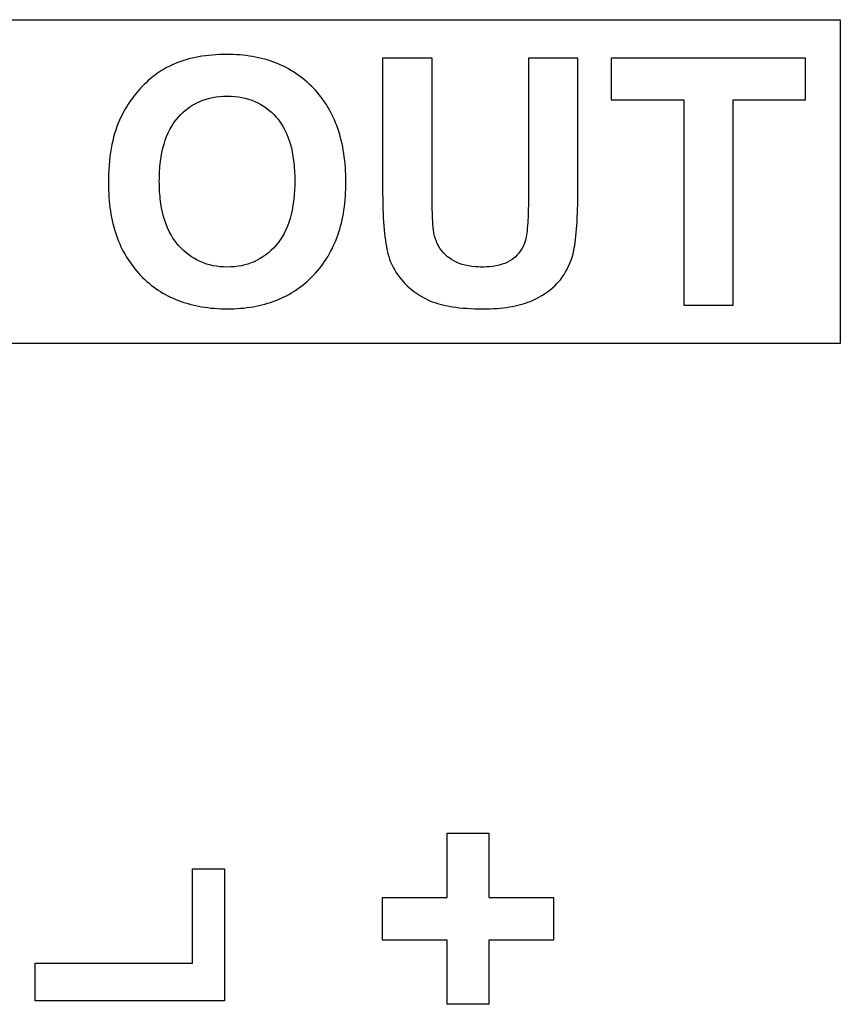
# Model space of a CAD drawing. Extents: x 44 to 148, y -85 to -25.
# Tile 23 of 58: x 91.89 to 96.95, y -31.71 to -25.63. Entities that reach past the tile are written whole.
import ezdxf

# ---------------------------------------------------------------- set-up
doc = ezdxf.new("R2010")
doc.units = 0
doc.layers.add('BLACK', color=7, linetype='CONTINUOUS')

msp = doc.modelspace()

# ---------------------------------------------------------------- linework, layer by layer
at = {"layer": 'BLACK', "linetype": 'CONTINUOUS'}
for p, q in [((87.397647, -25.633191), (96.953818, -25.633191)), ((96.953818, -25.633191), (96.953818, -27.632733)), ((92.878539, -25.893478), (92.86036, -25.900285)), ((92.897053, -25.887141), (92.878539, -25.893478)), ((92.915903, -25.881274), (92.897053, -25.887141)), ((92.935087, -25.875876), (92.915903, -25.881274)), ((92.954605, -25.870947), (92.935087, -25.875876)), ((92.974459, -25.866488), (92.954605, -25.870947)), ((92.994648, -25.862498), (92.974459, -25.866488)), ((93.015172, -25.858977), (92.994648, -25.862498)), ((93.03603, -25.855926), (93.015172, -25.858977)), ((93.057223, -25.853344), (93.03603, -25.855926)), ((93.078751, -25.851232), (93.057223, -25.853344)), ((93.100615, -25.849589), (93.078751, -25.851232)), ((93.122812, -25.848416), (93.100615, -25.849589)), ((93.145345, -25.847712), (93.122812, -25.848416)), ((93.168213, -25.847477), (93.145345, -25.847712)), ((93.188965, -25.84768), (93.168213, -25.847477)), ((93.209456, -25.848291), (93.188965, -25.84768)), ((93.229686, -25.849309), (93.209456, -25.848291)), ((93.249655, -25.850734), (93.229686, -25.849309)), ((93.269362, -25.852566), (93.249655, -25.850734)), ((93.288808, -25.854806), (93.269362, -25.852566)), ((93.307994, -25.857452), (93.288808, -25.854806)), ((93.326917, -25.860506), (93.307994, -25.857452)), ((93.34558, -25.863966), (93.326917, -25.860506)), ((93.363982, -25.867834), (93.34558, -25.863966)), ((93.382122, -25.872109), (93.363982, -25.867834)), ((93.400001, -25.876792), (93.382122, -25.872109)), ((93.417619, -25.881881), (93.400001, -25.876792)), ((93.434976, -25.887378), (93.417619, -25.881881)), ((93.452072, -25.893281), (93.434976, -25.887378)), ((93.468907, -25.899592), (93.452072, -25.893281)), ((94.435101, -25.870924), (94.129919, -25.870924)), ((94.129919, -25.870924), (94.129919, -26.682421)), ((94.435101, -26.698175), (94.435101, -25.870924)), ((95.334525, -25.870924), (95.02971, -25.870924)), ((95.02971, -25.870924), (95.02971, -26.71576)), ((95.334525, -26.669965), (95.334525, -25.870924)), ((96.739532, -25.870924), (95.539323, -25.870924)), ((95.539323, -25.870924), (95.539323, -26.128845)), ((96.739532, -26.128845), (96.739532, -25.870924)), ((92.753026, -25.955786), (92.740758, -25.964164)), ((92.765424, -25.94778), (92.753026, -25.955786)), ((92.777951, -25.940147), (92.765424, -25.94778)), ((92.796982, -25.929394), (92.777951, -25.940147)), ((92.816303, -25.919479), (92.796982, -25.929394)), ((92.835914, -25.910401), (92.816303, -25.919479)), ((92.842515, -25.907561), (92.835914, -25.910401)), ((92.86036, -25.900285), (92.842515, -25.907561)), ((93.48548, -25.90631), (93.468907, -25.899592)), ((93.501792, -25.913435), (93.48548, -25.90631)), ((93.517843, -25.920968), (93.501792, -25.913435)), ((93.533633, -25.928907), (93.517843, -25.920968)), ((93.549161, -25.937254), (93.533633, -25.928907)), ((93.564429, -25.946007), (93.549161, -25.937254)), ((93.579435, -25.955168), (93.564429, -25.946007)), ((93.59418, -25.964736), (93.579435, -25.955168)), ((92.681345, -26.011634), (92.669849, -26.022244)), ((92.69297, -26.001396), (92.681345, -26.011634)), ((92.704724, -25.99153), (92.69297, -26.001396)), ((92.716606, -25.982036), (92.704724, -25.99153)), ((92.728617, -25.972914), (92.716606, -25.982036)), ((92.740758, -25.964164), (92.728617, -25.972914)), ((93.608664, -25.974711), (93.59418, -25.964736)), ((93.622887, -25.985094), (93.608664, -25.974711)), ((93.636848, -25.995883), (93.622887, -25.985094)), ((93.650549, -26.00708), (93.636848, -25.995883)), ((93.663988, -26.018684), (93.650549, -26.00708)), ((93.677166, -26.030695), (93.663988, -26.018684)), ((92.615172, -26.079915), (92.605065, -26.092071)), ((92.62557, -26.067948), (92.615172, -26.079915)), ((92.636261, -26.05617), (92.62557, -26.067948)), ((92.647243, -26.044581), (92.636261, -26.05617)), ((92.658482, -26.033226), (92.647243, -26.044581)), ((92.669849, -26.022244), (92.658482, -26.033226)), ((93.690083, -26.043113), (93.677166, -26.030695)), ((93.702739, -26.055938), (93.690083, -26.043113)), ((93.715068, -26.069103), (93.702739, -26.055938)), ((93.727006, -26.082587), (93.715068, -26.069103)), ((92.576498, -26.129672), (92.567559, -26.142583)), ((92.585728, -26.116949), (92.576498, -26.129672)), ((92.595251, -26.104416), (92.585728, -26.116949)), ((92.605065, -26.092071), (92.595251, -26.104416)), ((92.982432, -26.146897), (93.001151, -26.138187)), ((93.001151, -26.138187), (93.020442, -26.130502)), ((93.020442, -26.130502), (93.040306, -26.123841)), ((93.040306, -26.123841), (93.060742, -26.118206)), ((93.060742, -26.118206), (93.081751, -26.113595)), ((93.081751, -26.113595), (93.103332, -26.110008)), ((93.103332, -26.110008), (93.125486, -26.107447)), ((93.125486, -26.107447), (93.148212, -26.10591)), ((93.148212, -26.10591), (93.17151, -26.105397)), ((93.17151, -26.105397), (93.194759, -26.105904)), ((93.194759, -26.105904), (93.217426, -26.107424)), ((93.217426, -26.107424), (93.239512, -26.109957)), ((93.239512, -26.109957), (93.261018, -26.113503)), ((93.261018, -26.113503), (93.281942, -26.118063)), ((93.281942, -26.118063), (93.302285, -26.123635)), ((93.302285, -26.123635), (93.322047, -26.130221)), ((93.322047, -26.130221), (93.341229, -26.137821)), ((93.341229, -26.137821), (93.359829, -26.146433)), ((93.738552, -26.096389), (93.727006, -26.082587)), ((93.749708, -26.110509), (93.738552, -26.096389)), ((93.760471, -26.124948), (93.749708, -26.110509)), ((93.770844, -26.139705), (93.760471, -26.124948)), ((93.780825, -26.154781), (93.770844, -26.139705)), ((95.539323, -26.128845), (95.987386, -26.128845)), ((95.987386, -26.128845), (95.987386, -27.395)), ((96.292568, -27.395), (96.292568, -26.128845)), ((96.292568, -26.128845), (96.739532, -26.128845)), ((92.534723, -26.196118), (92.527244, -26.209974)), ((92.542494, -26.182451), (92.534723, -26.196118)), ((92.550557, -26.168973), (92.542494, -26.182451)), ((92.558912, -26.155684), (92.550557, -26.168973)), ((92.567559, -26.142583), (92.558912, -26.155684)), ((92.897424, -26.205815), (92.913281, -26.191982)), ((92.913281, -26.191982), (92.92971, -26.179174)), ((92.92971, -26.179174), (92.946711, -26.16739)), ((92.946711, -26.16739), (92.964286, -26.156631)), ((92.964286, -26.156631), (92.982432, -26.146897)), ((93.359829, -26.146433), (93.377848, -26.156059)), ((93.377848, -26.156059), (93.395286, -26.166697)), ((93.395286, -26.166697), (93.412143, -26.17835)), ((93.412143, -26.17835), (93.428419, -26.191015)), ((93.428419, -26.191015), (93.444114, -26.204693)), ((93.790414, -26.170175), (93.780825, -26.154781)), ((93.799612, -26.185888), (93.790414, -26.170175)), ((93.808419, -26.201919), (93.799612, -26.185888)), ((92.506559, -26.252676), (92.498219, -26.272658)), ((92.513162, -26.238253), (92.506559, -26.252676)), ((92.520057, -26.224019), (92.513162, -26.238253)), ((92.527244, -26.209974), (92.520057, -26.224019)), ((92.84038, -26.271423), (92.853453, -26.25347)), ((92.853453, -26.25347), (92.867428, -26.236556)), ((92.867428, -26.236556), (92.88214, -26.220673)), ((92.88214, -26.220673), (92.897424, -26.205815)), ((93.444114, -26.204693), (93.459228, -26.219385)), ((93.459228, -26.219385), (93.473761, -26.23509)), ((93.473761, -26.23509), (93.480771, -26.243304)), ((93.480771, -26.243304), (93.494123, -26.260517)), ((93.494123, -26.260517), (93.506585, -26.278778)), ((93.816834, -26.218268), (93.808419, -26.201919)), ((93.824858, -26.234936), (93.816834, -26.218268)), ((93.83249, -26.251922), (93.824858, -26.234936)), ((93.839732, -26.269226), (93.83249, -26.251922)), ((92.483152, -26.314367), (92.476426, -26.336092)), ((92.490416, -26.293222), (92.483152, -26.314367)), ((92.498219, -26.272658), (92.490416, -26.293222)), ((92.80657, -26.331517), (92.816938, -26.310447)), ((92.816938, -26.310447), (92.828208, -26.290416)), ((92.828208, -26.290416), (92.84038, -26.271423)), ((93.506585, -26.278778), (93.518157, -26.298087)), ((93.518157, -26.298087), (93.528839, -26.318443)), ((93.528839, -26.318443), (93.538631, -26.339847)), ((93.846581, -26.28685), (93.839732, -26.269226)), ((93.853039, -26.304791), (93.846581, -26.28685)), ((93.859106, -26.323051), (93.853039, -26.304791)), ((93.864782, -26.341629), (93.859106, -26.323051)), ((92.464588, -26.381287), (92.459476, -26.404756)), ((92.470238, -26.358399), (92.464588, -26.381287)), ((92.476426, -26.336092), (92.470238, -26.358399)), ((92.780874, -26.400962), (92.788538, -26.376774)), ((92.788538, -26.376774), (92.797103, -26.353626)), ((92.797103, -26.353626), (92.80657, -26.331517)), ((93.538631, -26.339847), (93.547532, -26.362298)), ((93.547532, -26.362298), (93.555543, -26.385797)), ((93.870066, -26.360526), (93.864782, -26.341629)), ((93.874958, -26.379741), (93.870066, -26.360526)), ((93.87946, -26.399275), (93.874958, -26.379741)), ((92.454902, -26.428805), (92.450866, -26.453436)), ((92.459476, -26.404756), (92.454902, -26.428805)), ((92.768252, -26.452453), (92.774112, -26.426188)), ((92.774112, -26.426188), (92.780874, -26.400962)), ((93.555543, -26.385797), (93.562665, -26.410343)), ((93.562665, -26.410343), (93.568896, -26.435937)), ((93.568896, -26.435937), (93.574237, -26.462579)), ((93.883569, -26.419127), (93.87946, -26.399275)), ((93.887288, -26.439297), (93.883569, -26.419127)), ((93.890615, -26.459786), (93.887288, -26.439297)), ((92.444409, -26.504441), (92.441987, -26.530815)), ((92.447368, -26.478648), (92.444409, -26.504441)), ((92.450866, -26.453436), (92.447368, -26.478648)), ((92.759236, -26.5081), (92.763293, -26.479757)), ((92.763293, -26.479757), (92.768252, -26.452453)), ((93.574237, -26.462579), (93.578687, -26.490268)), ((93.578687, -26.490268), (93.582248, -26.519005)), ((93.89355, -26.480593), (93.890615, -26.459786)), ((93.896094, -26.501719), (93.89355, -26.480593)), ((93.898247, -26.523163), (93.896094, -26.501719)), ((92.440104, -26.55777), (92.438759, -26.585306)), ((92.441987, -26.530815), (92.440104, -26.55777)), ((92.753826, -26.567904), (92.754841, -26.552563)), ((92.754841, -26.552563), (92.75608, -26.537482)), ((92.75608, -26.537482), (92.757546, -26.522661)), ((92.757546, -26.522661), (92.759236, -26.5081)), ((93.582248, -26.519005), (93.583694, -26.533766)), ((93.583694, -26.533766), (93.584918, -26.548789)), ((93.584918, -26.548789), (93.58592, -26.564074)), ((93.58592, -26.564074), (93.586699, -26.579621)), ((93.900008, -26.544926), (93.898247, -26.523163)), ((93.901378, -26.567007), (93.900008, -26.544926)), ((92.437952, -26.613423), (92.437779, -26.631863)), ((92.438759, -26.585306), (92.437952, -26.613423)), ((92.752023, -26.631863), (92.752136, -26.615483)), ((92.752136, -26.615483), (92.752474, -26.599364)), ((92.752474, -26.599364), (92.753038, -26.583504)), ((92.753038, -26.583504), (92.753826, -26.567904)), ((93.586699, -26.579621), (93.587255, -26.59543)), ((93.587255, -26.59543), (93.587589, -26.6115)), ((93.587589, -26.6115), (93.5877, -26.627833)), ((93.902357, -26.589406), (93.901378, -26.567007)), ((93.902944, -26.612124), (93.902357, -26.589406)), ((93.90314, -26.63516), (93.902944, -26.612124)), ((92.437779, -26.631863), (92.437683, -26.642121)), ((92.437683, -26.642121), (92.437877, -26.664638)), ((92.437877, -26.664638), (92.43846, -26.68685)), ((92.43846, -26.68685), (92.439431, -26.708759)), ((92.752139, -26.647997), (92.752023, -26.631863)), ((92.752485, -26.663887), (92.752139, -26.647997)), ((92.753063, -26.679531), (92.752485, -26.663887)), ((92.753872, -26.694929), (92.753063, -26.679531)), ((93.586673, -26.676604), (93.585874, -26.692341)), ((93.587244, -26.660607), (93.586673, -26.676604)), ((93.587586, -26.64435), (93.587244, -26.660607)), ((93.5877, -26.627833), (93.587586, -26.64435)), ((93.901391, -26.702721), (93.902363, -26.680513)), ((93.902363, -26.680513), (93.902945, -26.657993)), ((93.902945, -26.657993), (93.90314, -26.63516)), ((94.129919, -26.682421), (94.129949, -26.698259)), ((95.334428, -26.703591), (95.334501, -26.686935)), ((95.334501, -26.686935), (95.334525, -26.669965)), ((92.439431, -26.708759), (92.440791, -26.730363)), ((92.440791, -26.730363), (92.44254, -26.751663)), ((92.754912, -26.710082), (92.753872, -26.694929)), ((92.756183, -26.724989), (92.754912, -26.710082)), ((92.757686, -26.739651), (92.756183, -26.724989)), ((92.761384, -26.768239), (92.757686, -26.739651)), ((93.582108, -26.737996), (93.580396, -26.752694)), ((93.583591, -26.723037), (93.582108, -26.737996)), ((93.584847, -26.707819), (93.583591, -26.723037)), ((93.585874, -26.692341), (93.584847, -26.707819)), ((93.896146, -26.767468), (93.898283, -26.746198)), ((93.898283, -26.746198), (93.900031, -26.724616)), ((93.900031, -26.724616), (93.901391, -26.702721)), ((94.129949, -26.698259), (94.130037, -26.713854)), ((94.130037, -26.713854), (94.130183, -26.729205)), ((94.130183, -26.729205), (94.130389, -26.744314)), ((94.130389, -26.744314), (94.130975, -26.7738)), ((94.435145, -26.722226), (94.435101, -26.698175)), ((94.435278, -26.745195), (94.435145, -26.722226)), ((94.4355, -26.767083), (94.435278, -26.745195)), ((95.029657, -26.738025), (95.029498, -26.759483)), ((95.02971, -26.71576), (95.029657, -26.738025)), ((95.333917, -26.751676), (95.334136, -26.735962)), ((95.334136, -26.735962), (95.334306, -26.719934)), ((95.334306, -26.719934), (95.334428, -26.703591)), ((92.44254, -26.751663), (92.444677, -26.77266)), ((92.444677, -26.77266), (92.447202, -26.793352)), ((92.447202, -26.793352), (92.450116, -26.81374)), ((92.766006, -26.795845), (92.761384, -26.768239)), ((92.771553, -26.82247), (92.766006, -26.795845)), ((93.571265, -26.808891), (93.56533, -26.835431)), ((93.576287, -26.781312), (93.571265, -26.808891)), ((93.580396, -26.752694), (93.576287, -26.781312)), ((93.887404, -26.8294), (93.890706, -26.809069)), ((93.890706, -26.809069), (93.89362, -26.788424)), ((93.89362, -26.788424), (93.896146, -26.767468)), ((94.130975, -26.7738), (94.131797, -26.802314)), ((94.131797, -26.802314), (94.132853, -26.829854)), ((94.435811, -26.787888), (94.4355, -26.767083)), ((94.43621, -26.807612), (94.435811, -26.787888)), ((94.436698, -26.826253), (94.43621, -26.807612)), ((95.028863, -26.799978), (95.028386, -26.819015)), ((95.029233, -26.780134), (95.028863, -26.799978)), ((95.029498, -26.759483), (95.029233, -26.780134)), ((95.332092, -26.825533), (95.332968, -26.796933)), ((95.332968, -26.796933), (95.333333, -26.782161)), ((95.333333, -26.782161), (95.333649, -26.767075)), ((95.333649, -26.767075), (95.333917, -26.751676)), ((92.450116, -26.81374), (92.453419, -26.833824)), ((92.453419, -26.833824), (92.45711, -26.853603)), ((92.45711, -26.853603), (92.46119, -26.873079)), ((92.778025, -26.848112), (92.771553, -26.82247)), ((92.785421, -26.872773), (92.778025, -26.848112)), ((93.558483, -26.860932), (93.550722, -26.885394)), ((93.56533, -26.835431), (93.558483, -26.860932)), ((93.875164, -26.888518), (93.879633, -26.869125)), ((93.879633, -26.869125), (93.883712, -26.849419)), ((93.883712, -26.849419), (93.887404, -26.8294)), ((94.132853, -26.829854), (94.134144, -26.856421)), ((94.134144, -26.856421), (94.135669, -26.882015)), ((94.437275, -26.843813), (94.436698, -26.826253)), ((94.43794, -26.860291), (94.437275, -26.843813)), ((94.438694, -26.875687), (94.43794, -26.860291)), ((95.027115, -26.854667), (95.026321, -26.871282)), ((95.027804, -26.837244), (95.027115, -26.854667)), ((95.028386, -26.819015), (95.027804, -26.837244)), ((95.329757, -26.878965), (95.331022, -26.852878)), ((95.331022, -26.852878), (95.332092, -26.825533)), ((92.46119, -26.873079), (92.465658, -26.89225)), ((92.465658, -26.89225), (92.470515, -26.911118)), ((92.470515, -26.911118), (92.47576, -26.929681)), ((92.47576, -26.929681), (92.481394, -26.94794)), ((92.793741, -26.896453), (92.785421, -26.872773)), ((92.802986, -26.91915), (92.793741, -26.896453)), ((92.813156, -26.940866), (92.802986, -26.91915)), ((93.542048, -26.908817), (93.532461, -26.931201)), ((93.550722, -26.885394), (93.542048, -26.908817)), ((93.859428, -26.944822), (93.865062, -26.926367)), ((93.865062, -26.926367), (93.870308, -26.907599)), ((93.870308, -26.907599), (93.875164, -26.888518)), ((94.135669, -26.882015), (94.13743, -26.906636)), ((94.13743, -26.906636), (94.139425, -26.930284)), ((94.139425, -26.930284), (94.141654, -26.952958)), ((94.439992, -26.896752), (94.438694, -26.875687)), ((94.441489, -26.915383), (94.439992, -26.896752)), ((94.443186, -26.931579), (94.441489, -26.915383)), ((95.022707, -26.923079), (95.020761, -26.942251)), ((95.024415, -26.902091), (95.022707, -26.923079)), ((95.025421, -26.88709), (95.024415, -26.902091)), ((95.026321, -26.871282), (95.025421, -26.88709)), ((95.324793, -26.949689), (95.326642, -26.927371)), ((95.326642, -26.927371), (95.328297, -26.903797)), ((95.328297, -26.903797), (95.329757, -26.878965)), ((92.481394, -26.94794), (92.487417, -26.965895)), ((92.487417, -26.965895), (92.493828, -26.983546)), ((92.493828, -26.983546), (92.500627, -27.000893)), ((92.82425, -26.9616), (92.813156, -26.940866)), ((92.836268, -26.981352), (92.82425, -26.9616)), ((92.849211, -27.000122), (92.836268, -26.981352)), ((93.510548, -26.972852), (93.498221, -26.992119)), ((93.521961, -26.952546), (93.510548, -26.972852)), ((93.532461, -26.931201), (93.521961, -26.952546)), ((93.840195, -26.998311), (93.846995, -26.980794)), ((93.846995, -26.980794), (93.853406, -26.962964)), ((93.853406, -26.962964), (93.859428, -26.944822)), ((94.141654, -26.952958), (94.144119, -26.974659)), ((94.144119, -26.974659), (94.146818, -26.995388)), ((94.445759, -26.949388), (94.443186, -26.931579)), ((94.446458, -26.953164), (94.445759, -26.949388)), ((94.450575, -26.970424), (94.446458, -26.953164)), ((94.455646, -26.987034), (94.450575, -26.970424)), ((94.461669, -27.002994), (94.455646, -26.987034)), ((95.016154, -26.975146), (95.012033, -26.994277)), ((95.018577, -26.959606), (95.016154, -26.975146)), ((95.020761, -26.942251), (95.018577, -26.959606)), ((95.318079, -27.009105), (95.320512, -26.990556)), ((95.320512, -26.990556), (95.32275, -26.970751)), ((95.32275, -26.970751), (95.324793, -26.949689)), ((92.500627, -27.000893), (92.507815, -27.017936)), ((92.507815, -27.017936), (92.515392, -27.034675)), ((92.515392, -27.034675), (92.523357, -27.051109)), ((92.523357, -27.051109), (92.531711, -27.067239)), ((92.863078, -27.017911), (92.849211, -27.000122)), ((92.870359, -27.026437), (92.863078, -27.017911)), ((92.885446, -27.042674), (92.870359, -27.026437)), ((92.90103, -27.057864), (92.885446, -27.042674)), ((93.455965, -27.04364), (93.440588, -27.058706)), ((93.47083, -27.027536), (93.455965, -27.04364)), ((93.484982, -27.010347), (93.47083, -27.027536)), ((93.498221, -26.992119), (93.484982, -27.010347)), ((93.809112, -27.065253), (93.817465, -27.048987)), ((93.817465, -27.048987), (93.82543, -27.032408)), ((93.82543, -27.032408), (93.833007, -27.015516)), ((93.833007, -27.015516), (93.840195, -26.998311)), ((94.146818, -26.995388), (94.149752, -27.015143)), ((94.149752, -27.015143), (94.15292, -27.033925)), ((94.15292, -27.033925), (94.156323, -27.051733)), ((94.156323, -27.051733), (94.159961, -27.068569)), ((94.468646, -27.018303), (94.461669, -27.002994)), ((94.476576, -27.032961), (94.468646, -27.018303)), ((94.485459, -27.046969), (94.476576, -27.032961)), ((94.495295, -27.060327), (94.485459, -27.046969)), ((94.989776, -27.047137), (94.97906, -27.063245)), ((94.998844, -27.030272), (94.989776, -27.047137)), ((95.006263, -27.012653), (94.998844, -27.030272)), ((95.012033, -26.994277), (95.006263, -27.012653)), ((95.309612, -27.057212), (95.312629, -27.042433)), ((95.312629, -27.042433), (95.315451, -27.026397)), ((95.315451, -27.026397), (95.318079, -27.009105)), ((92.531711, -27.067239), (92.540453, -27.083066)), ((92.540453, -27.083066), (92.549584, -27.098588)), ((92.549584, -27.098588), (92.559103, -27.113806)), ((92.917113, -27.072006), (92.90103, -27.057864)), ((92.933694, -27.085101), (92.917113, -27.072006)), ((92.950773, -27.097148), (92.933694, -27.085101)), ((92.96835, -27.108148), (92.950773, -27.097148)), ((92.986425, -27.1181), (92.96835, -27.108148)), ((93.373955, -27.108577), (93.356016, -27.118447)), ((93.391382, -27.097668), (93.373955, -27.108577)), ((93.408296, -27.085719), (93.391382, -27.097668)), ((93.424698, -27.072732), (93.408296, -27.085719)), ((93.440588, -27.058706), (93.424698, -27.072732)), ((93.771811, -27.127192), (93.781719, -27.112176)), ((93.781719, -27.112176), (93.791238, -27.096848)), ((93.791238, -27.096848), (93.800369, -27.081207)), ((93.800369, -27.081207), (93.809112, -27.065253)), ((94.159961, -27.068569), (94.162699, -27.079576)), ((94.162699, -27.079576), (94.167455, -27.095973)), ((94.167455, -27.095973), (94.17299, -27.112235)), ((94.17299, -27.112235), (94.179304, -27.128362)), ((94.506084, -27.073034), (94.495295, -27.060327)), ((94.517826, -27.085091), (94.506084, -27.073034)), ((94.530521, -27.096497), (94.517826, -27.085091)), ((94.539515, -27.10374), (94.530521, -27.096497)), ((94.553861, -27.113888), (94.539515, -27.10374)), ((94.93702, -27.107037), (94.928526, -27.113514)), ((94.948921, -27.096727), (94.93702, -27.107037)), ((94.959895, -27.085991), (94.948921, -27.096727)), ((94.969941, -27.074831), (94.959895, -27.085991)), ((94.97906, -27.063245), (94.969941, -27.074831)), ((95.292472, -27.118108), (95.298926, -27.098428)), ((95.298926, -27.098428), (95.304639, -27.078129)), ((95.304639, -27.078129), (95.309612, -27.057212)), ((92.559103, -27.113806), (92.569011, -27.12872)), ((92.569011, -27.12872), (92.579308, -27.14333)), ((92.579308, -27.14333), (92.589993, -27.157636)), ((92.589993, -27.157636), (92.601066, -27.171637)), ((92.601066, -27.171637), (92.612529, -27.185335)), ((93.004998, -27.127004), (92.986425, -27.1181)), ((93.024069, -27.134861), (93.004998, -27.127004)), ((93.043638, -27.14167), (93.024069, -27.134861)), ((93.063705, -27.147432), (93.043638, -27.14167)), ((93.08427, -27.152146), (93.063705, -27.147432)), ((93.105333, -27.155812), (93.08427, -27.152146)), ((93.126894, -27.158431), (93.105333, -27.155812)), ((93.148953, -27.160003), (93.126894, -27.158431)), ((93.17151, -27.160526), (93.148953, -27.160003)), ((93.19406, -27.160007), (93.17151, -27.160526)), ((93.216098, -27.158448), (93.19406, -27.160007)), ((93.237623, -27.155851), (93.216098, -27.158448)), ((93.258636, -27.152214), (93.237623, -27.155851)), ((93.279137, -27.147539), (93.258636, -27.152214)), ((93.299125, -27.141825), (93.279137, -27.147539)), ((93.318601, -27.135071), (93.299125, -27.141825)), ((93.337565, -27.127279), (93.318601, -27.135071)), ((93.356016, -27.118447), (93.337565, -27.127279)), ((93.728294, -27.184127), (93.739756, -27.170362)), ((93.739756, -27.170362), (93.75083, -27.156285)), ((93.75083, -27.156285), (93.761515, -27.141894)), ((93.761515, -27.141894), (93.771811, -27.127192)), ((94.179304, -27.128362), (94.186398, -27.144353)), ((94.186398, -27.144353), (94.194271, -27.16021)), ((94.194271, -27.16021), (94.202923, -27.175931)), ((94.569147, -27.123038), (94.553861, -27.113888)), ((94.585374, -27.13119), (94.569147, -27.123038)), ((94.602541, -27.138344), (94.585374, -27.13119)), ((94.620648, -27.1445), (94.602541, -27.138344)), ((94.639695, -27.149657), (94.620648, -27.1445)), ((94.659683, -27.153816), (94.639695, -27.149657)), ((94.680611, -27.156977), (94.659683, -27.153816)), ((94.702479, -27.15914), (94.680611, -27.156977)), ((94.71758, -27.160027), (94.702479, -27.15914)), ((94.733099, -27.160471), (94.71758, -27.160027)), ((94.741015, -27.160526), (94.733099, -27.160471)), ((94.757022, -27.160317), (94.741015, -27.160526)), ((94.772528, -27.159691), (94.757022, -27.160317)), ((94.787533, -27.158646), (94.772528, -27.159691)), ((94.809102, -27.156295), (94.787533, -27.158646)), ((94.829543, -27.153004), (94.809102, -27.156295)), ((94.848858, -27.148773), (94.829543, -27.153004)), ((94.867046, -27.143602), (94.848858, -27.148773)), ((94.884106, -27.13749), (94.867046, -27.143602)), ((94.90004, -27.130439), (94.884106, -27.13749)), ((94.914846, -27.122447), (94.90004, -27.130439)), ((94.928526, -27.113514), (94.914846, -27.122447)), ((95.25925, -27.190648), (95.268667, -27.173441)), ((95.268667, -27.173441), (95.277342, -27.155615)), ((95.277342, -27.155615), (95.285278, -27.137171)), ((95.285278, -27.137171), (95.292472, -27.118108)), ((92.612529, -27.185335), (92.624379, -27.198728)), ((92.624379, -27.198728), (92.636618, -27.211817)), ((92.636618, -27.211817), (92.649187, -27.22453)), ((92.649187, -27.22453), (92.662025, -27.236839)), ((93.678815, -27.235873), (93.69164, -27.223498)), ((93.69164, -27.223498), (93.704204, -27.210718)), ((93.704204, -27.210718), (93.716443, -27.197579)), ((93.716443, -27.197579), (93.728294, -27.184127)), ((94.202923, -27.175931), (94.212354, -27.191517)), ((94.212354, -27.191517), (94.222565, -27.206967)), ((94.222565, -27.206967), (94.233555, -27.222283)), ((94.233555, -27.222283), (94.245324, -27.237463)), ((95.226558, -27.238562), (95.238196, -27.223209)), ((95.238196, -27.223209), (95.249093, -27.207238)), ((95.249093, -27.207238), (95.25925, -27.190648)), ((92.662025, -27.236839), (92.675133, -27.248744)), ((92.675133, -27.248744), (92.688511, -27.260246)), ((92.688511, -27.260246), (92.702158, -27.271344)), ((92.702158, -27.271344), (92.716075, -27.282039)), ((92.716075, -27.282039), (92.730262, -27.29233)), ((92.730262, -27.29233), (92.744719, -27.302218)), ((93.596378, -27.3016), (93.610771, -27.291659)), ((93.610771, -27.291659), (93.624902, -27.281314)), ((93.624902, -27.281314), (93.638772, -27.270562)), ((93.638772, -27.270562), (93.652381, -27.259405)), ((93.652381, -27.259405), (93.665728, -27.247842)), ((93.665728, -27.247842), (93.678815, -27.235873)), ((94.245324, -27.237463), (94.253613, -27.247376)), ((94.253613, -27.247376), (94.266733, -27.261811)), ((94.266733, -27.261811), (94.280678, -27.275725)), ((94.280678, -27.275725), (94.295447, -27.289117)), ((94.295447, -27.289117), (94.311041, -27.301987)), ((95.162317, -27.302275), (95.177522, -27.28965)), ((95.177522, -27.28965), (95.191936, -27.276472)), ((95.191936, -27.276472), (95.205558, -27.26274)), ((95.205558, -27.26274), (95.218387, -27.248454)), ((95.218387, -27.248454), (95.226558, -27.238562)), ((92.744719, -27.302218), (92.759445, -27.311702)), ((92.759445, -27.311702), (92.774442, -27.320782)), ((92.774442, -27.320782), (92.789708, -27.329459)), ((92.789708, -27.329459), (92.805243, -27.337732)), ((92.805243, -27.337732), (92.821049, -27.345602)), ((92.821049, -27.345602), (92.837124, -27.353068)), ((92.837124, -27.353068), (92.853469, -27.36013)), ((93.488319, -27.35982), (93.50454, -27.35272)), ((93.50454, -27.35272), (93.520499, -27.345214)), ((93.520499, -27.345214), (93.536197, -27.337303)), ((93.536197, -27.337303), (93.551634, -27.328986)), ((93.551634, -27.328986), (93.56681, -27.320263)), ((93.56681, -27.320263), (93.581725, -27.311134)), ((93.581725, -27.311134), (93.596378, -27.3016)), ((94.311041, -27.301987), (94.327458, -27.314336)), ((94.327458, -27.314336), (94.3447, -27.326163)), ((94.3447, -27.326163), (94.362767, -27.337469)), ((94.362767, -27.337469), (94.381657, -27.348252)), ((94.381657, -27.348252), (94.394709, -27.355152)), ((94.394709, -27.355152), (94.408127, -27.361819)), ((95.074405, -27.35709), (95.093572, -27.347235)), ((95.093572, -27.347235), (95.111946, -27.336826)), ((95.111946, -27.336826), (95.129528, -27.325863)), ((95.129528, -27.325863), (95.146319, -27.314346)), ((95.146319, -27.314346), (95.162317, -27.302275)), ((92.853469, -27.36013), (92.870084, -27.366789)), ((92.870084, -27.366789), (92.886969, -27.373045)), ((92.886969, -27.373045), (92.904123, -27.378897)), ((92.904123, -27.378897), (92.921547, -27.384345)), ((92.921547, -27.384345), (92.939241, -27.38939)), ((92.939241, -27.38939), (92.957205, -27.394031)), ((92.957205, -27.394031), (92.975438, -27.398268)), ((92.975438, -27.398268), (92.993941, -27.402102)), ((92.993941, -27.402102), (93.012714, -27.405532)), ((93.012714, -27.405532), (93.031757, -27.408559)), ((93.031757, -27.408559), (93.051069, -27.411182)), ((93.051069, -27.411182), (93.070652, -27.413402)), ((93.070652, -27.413402), (93.090504, -27.415218)), ((93.090504, -27.415218), (93.110626, -27.416631)), ((93.110626, -27.416631), (93.131017, -27.41764)), ((93.213669, -27.417635), (93.233808, -27.416621)), ((93.233808, -27.416621), (93.253685, -27.415201)), ((93.253685, -27.415201), (93.273301, -27.413375)), ((93.273301, -27.413375), (93.292655, -27.411144)), ((93.292655, -27.411144), (93.311749, -27.408507)), ((93.311749, -27.408507), (93.330581, -27.405464)), ((93.330581, -27.405464), (93.349152, -27.402015)), ((93.349152, -27.402015), (93.367462, -27.398161)), ((93.367462, -27.398161), (93.385511, -27.393901)), ((93.385511, -27.393901), (93.403299, -27.389235)), ((93.403299, -27.389235), (93.420825, -27.384163)), ((93.420825, -27.384163), (93.43809, -27.378686)), ((93.43809, -27.378686), (93.455095, -27.372803)), ((93.455095, -27.372803), (93.471837, -27.366515)), ((93.471837, -27.366515), (93.488319, -27.35982)), ((94.408127, -27.361819), (94.421912, -27.368255)), ((94.421912, -27.368255), (94.436331, -27.374333)), ((94.436331, -27.374333), (94.451564, -27.380019)), ((94.451564, -27.380019), (94.46761, -27.385312)), ((94.46761, -27.385312), (94.484468, -27.390214)), ((94.484468, -27.390214), (94.50214, -27.394723)), ((94.50214, -27.394723), (94.520624, -27.398841)), ((94.520624, -27.398841), (94.539921, -27.402566)), ((94.539921, -27.402566), (94.560031, -27.405899)), ((94.560031, -27.405899), (94.580954, -27.40884)), ((94.580954, -27.40884), (94.602689, -27.411389)), ((94.602689, -27.411389), (94.625238, -27.413545)), ((94.625238, -27.413545), (94.648599, -27.41531)), ((94.648599, -27.41531), (94.672774, -27.416682)), ((94.672774, -27.416682), (94.697761, -27.417663)), ((94.793983, -27.417726), (94.815085, -27.416824)), ((94.815085, -27.416824), (94.835651, -27.415562)), ((94.835651, -27.415562), (94.855683, -27.413939)), ((94.855683, -27.413939), (94.875179, -27.411955)), ((94.875179, -27.411955), (94.894139, -27.409611)), ((94.894139, -27.409611), (94.912565, -27.406906)), ((94.912565, -27.406906), (94.930455, -27.403841)), ((94.930455, -27.403841), (94.94781, -27.400415)), ((94.94781, -27.400415), (94.96463, -27.396628)), ((94.96463, -27.396628), (94.980915, -27.392481)), ((94.980915, -27.392481), (94.996664, -27.387973)), ((94.996664, -27.387973), (95.011878, -27.383104)), ((95.011878, -27.383104), (95.026557, -27.377875)), ((95.026557, -27.377875), (95.040701, -27.372285)), ((95.040701, -27.372285), (95.054447, -27.366392)), ((95.054447, -27.366392), (95.074405, -27.35709)), ((95.987386, -27.395), (96.292568, -27.395)), ((93.131017, -27.41764), (93.151678, -27.418245)), ((93.151678, -27.418245), (93.172609, -27.418447)), ((93.172609, -27.418447), (93.19327, -27.418244)), ((93.19327, -27.418244), (93.213669, -27.417635)), ((94.697761, -27.417663), (94.723561, -27.418251)), ((94.723561, -27.418251), (94.750174, -27.418447)), ((94.750174, -27.418447), (94.772346, -27.418266)), ((94.772346, -27.418266), (94.793983, -27.417726)), ((96.953818, -27.632733), (87.397647, -27.632733)), ((94.527449, -31.052983), (94.527449, -30.65621)), ((94.527449, -30.65621), (94.785369, -30.65621)), ((94.785369, -30.65621), (94.785369, -31.052983)), ((92.95676, -31.457484), (92.95676, -30.876064)), ((92.95676, -30.876064), (93.1545, -30.876064)), ((93.1545, -30.876064), (93.1545, -31.691175)), ((94.128845, -31.316765), (94.128845, -31.052983)), ((94.128845, -31.052983), (94.527449, -31.052983)), ((94.785369, -31.052983), (95.183974, -31.052983)), ((95.183974, -31.052983), (95.183974, -31.316765)), ((94.527449, -31.316765), (94.128845, -31.316765)), ((94.527449, -31.712438), (94.527449, -31.316765)), ((95.183974, -31.316765), (94.785369, -31.316765)), ((94.785369, -31.316765), (94.785369, -31.712438)), ((91.986042, -31.691175), (91.986042, -31.457484)), ((91.986042, -31.457484), (92.95676, -31.457484)), ((93.1545, -31.691175), (91.986042, -31.691175)), ((94.785369, -31.712438), (94.527449, -31.712438))]:
    msp.add_line(p, q, dxfattribs=at)

doc.saveas('drawing.dxf')
